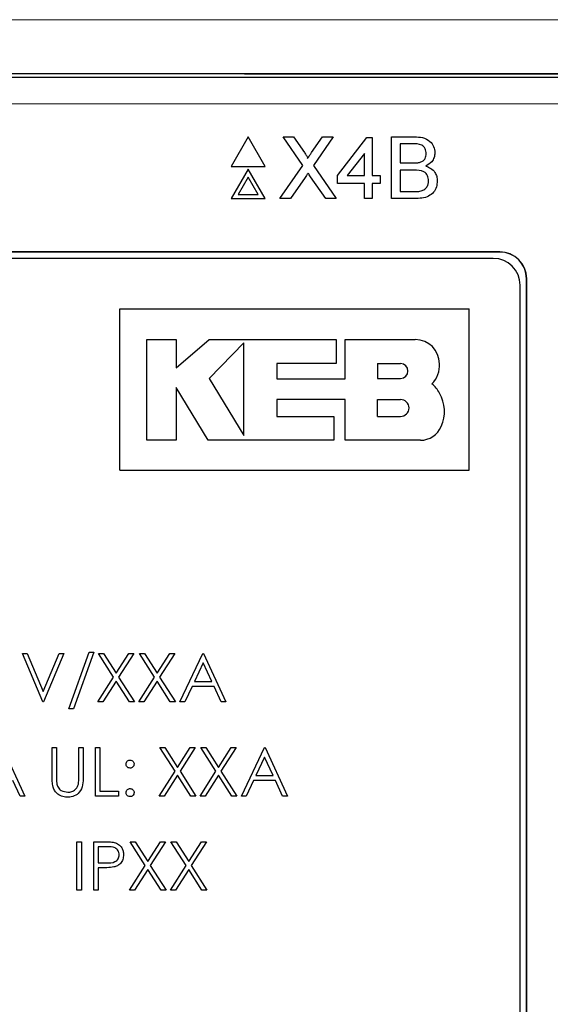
# Model space of a CAD drawing. Header units: millimetres. Extents: x 5 to 418, y 2 to 292.
# Tile 34 of 56: x 74 to 80, y 216 to 229. Entities that reach past the tile are written whole.
import ezdxf

# ---------------------------------------------------------------- set-up
doc = ezdxf.new("R2010")
doc.units = ezdxf.units.MM

msp = doc.modelspace()

# ---------------------------------------------------------------- linework, layer by layer
at = {"color": 7, "linetype": 'Continuous', "lineweight": 25}
for p, q in [((60.7701, 227.863), (81.7816, 227.863)), ((76.5735, 227.1222), (76.3618, 226.7555)), ((76.7852, 226.7555), (76.5735, 227.1222)), ((77.2497, 226.7681), (77.0057, 227.1222)), ((77.0057, 227.1222), (77.1359, 227.1222)), ((77.1359, 227.1222), (77.2697, 226.9281)), ((77.3595, 226.9279), (77.4928, 227.1222)), ((77.6249, 227.1222), (77.3809, 226.7668)), ((77.4928, 227.1222), (77.6249, 227.1222)), ((77.6793, 226.6406), (78.043, 227.1124)), ((78.043, 227.1124), (78.1118, 227.1124)), ((78.1118, 227.1124), (78.1118, 226.6406)), ((78.3477, 226.3555), (78.3477, 227.1222)), ((78.3477, 227.1222), (78.6347, 227.1222)), ((78.6018, 227.0337), (78.4558, 227.0337)), ((78.4558, 227.0337), (78.4558, 226.7979)), ((78.0135, 226.9167), (77.8006, 226.6406)), ((78.0135, 226.6406), (78.0135, 226.9167)), ((76.3618, 226.7555), (76.7852, 226.7555)), ((76.5735, 226.7222), (76.3618, 226.3555)), ((76.7852, 226.3555), (76.5735, 226.7222)), ((76.9664, 226.3555), (77.2497, 226.7681)), ((77.3809, 226.7668), (77.6642, 226.3555)), ((78.4558, 226.7979), (78.6138, 226.7979)), ((78.6247, 226.7094), (78.4558, 226.7094)), ((78.4558, 226.7094), (78.4558, 226.444)), ((76.5735, 226.6222), (76.4484, 226.4055)), ((76.6986, 226.4055), (76.5735, 226.6222)), ((77.2797, 226.6194), (77.0983, 226.3555)), ((77.5338, 226.3555), (77.3472, 226.6265)), ((77.6793, 226.5423), (77.6793, 226.6406)), ((77.8006, 226.6406), (78.0135, 226.6406)), ((78.1118, 226.6406), (78.2101, 226.6406)), ((78.2101, 226.6406), (78.2101, 226.5423)), ((78.0135, 226.5423), (77.6793, 226.5423)), ((78.0135, 226.3555), (78.0135, 226.5423)), ((78.1118, 226.5423), (78.1118, 226.3555)), ((78.2101, 226.5423), (78.1118, 226.5423)), ((76.3618, 226.3555), (76.7852, 226.3555)), ((76.4484, 226.4055), (76.6986, 226.4055)), ((77.0983, 226.3555), (76.9664, 226.3555)), ((77.6642, 226.3555), (77.5338, 226.3555)), ((78.1118, 226.3555), (78.0135, 226.3555)), ((78.6355, 226.3555), (78.3477, 226.3555)), ((78.4558, 226.444), (78.6372, 226.444)), ((79.6925, 225.6963), (62.8592, 225.6963)), ((79.6925, 225.694), (62.8592, 225.694)), ((79.6115, 225.6153), (62.9448, 225.6153)), ((80.0235, 211.863), (80.0235, 225.363)), ((80.0258, 211.863), (80.0258, 225.363)), ((79.9448, 211.9487), (79.9448, 225.282)), ((74.9801, 222.9889), (74.9801, 224.9889)), ((74.9801, 224.9889), (79.3134, 224.9889)), ((79.3134, 222.9889), (79.3134, 224.9889)), ((75.3175, 224.6082), (75.6782, 224.6082)), ((75.3175, 223.3596), (75.3175, 224.6082)), ((75.6782, 224.2584), (76.0886, 224.6082)), ((75.6782, 224.6082), (75.6782, 224.2584)), ((76.0886, 224.6082), (77.6626, 224.6082)), ((76.5189, 224.5692), (76.0886, 224.1266)), ((76.5189, 223.4195), (76.5189, 224.5692)), ((77.6626, 224.6082), (77.6626, 224.312)), ((77.7766, 224.1228), (77.7766, 224.6082)), ((77.7766, 224.6082), (78.6442, 224.6082)), ((76.9272, 224.312), (76.9272, 224.1228)), ((77.6626, 224.312), (76.9272, 224.312)), ((78.1766, 224.3096), (78.1766, 224.1266)), ((78.1766, 224.3096), (78.4621, 224.3096)), ((75.678, 224.0122), (75.678, 223.3596)), ((76.075, 223.3596), (75.678, 224.0122)), ((76.0886, 224.1266), (76.5189, 223.4195)), ((76.9272, 224.1228), (77.7766, 224.1228)), ((78.1766, 224.1266), (78.4621, 224.1266)), ((76.9274, 223.8646), (76.9274, 223.6555)), ((77.7766, 223.8646), (76.9274, 223.8646)), ((77.7766, 223.3596), (77.7766, 223.8646)), ((78.1766, 223.8646), (78.4621, 223.8646)), ((78.1766, 223.6555), (78.1766, 223.8646)), ((76.9274, 223.6555), (77.6332, 223.6555)), ((77.6332, 223.6555), (77.6332, 223.3596)), ((78.1766, 223.6555), (78.4621, 223.6555)), ((75.678, 223.3596), (75.3175, 223.3596)), ((77.6332, 223.3596), (76.075, 223.3596)), ((78.7077, 223.3596), (77.7766, 223.3596)), ((74.9801, 222.9889), (79.3134, 222.9889)), ((73.7736, 220.7158), (73.8313, 220.7158)), ((74.0274, 220.1158), (73.7736, 220.7158)), ((73.8313, 220.7158), (74.0313, 220.243)), ((74.0313, 220.243), (74.2313, 220.7158)), ((74.289, 220.7158), (74.0351, 220.1158)), ((74.2313, 220.7158), (74.289, 220.7158)), ((74.3505, 220.0312), (74.6015, 220.7312)), ((74.6582, 220.7312), (74.4073, 220.0312)), ((74.6015, 220.7312), (74.6582, 220.7312)), ((74.9041, 220.4218), (74.7159, 220.7158)), ((74.7159, 220.7158), (74.778, 220.7158)), ((74.778, 220.7158), (74.9351, 220.4704)), ((74.9351, 220.4704), (75.0922, 220.7158)), ((75.1544, 220.7158), (74.9663, 220.4218)), ((75.0922, 220.7158), (75.1544, 220.7158)), ((75.2236, 220.7158), (75.2857, 220.7158)), ((75.4118, 220.4218), (75.2236, 220.7158)), ((75.2857, 220.7158), (75.4428, 220.4704)), ((75.4428, 220.4704), (75.5999, 220.7158)), ((75.6621, 220.7158), (75.474, 220.4218)), ((75.5999, 220.7158), (75.6621, 220.7158)), ((75.7274, 220.1158), (76.0121, 220.7158)), ((76.0121, 220.7158), (76.0198, 220.7158)), ((76.0198, 220.7158), (76.2967, 220.1158)), ((76.0153, 220.5989), (75.9067, 220.3697)), ((76.1211, 220.3697), (76.0153, 220.5989)), ((74.7082, 220.1158), (74.9041, 220.4218)), ((74.9351, 220.3733), (74.7704, 220.1158)), ((75.0999, 220.1158), (74.9351, 220.3733)), ((74.9663, 220.4218), (75.1621, 220.1158)), ((75.2159, 220.1158), (75.4118, 220.4218)), ((75.4428, 220.3733), (75.278, 220.1158)), ((75.6076, 220.1158), (75.4428, 220.3733)), ((75.474, 220.4218), (75.6698, 220.1158)), ((75.9067, 220.3697), (76.1211, 220.3697)), ((75.8774, 220.3081), (75.7862, 220.1158)), ((76.1494, 220.3081), (75.8774, 220.3081)), ((76.2381, 220.1158), (76.1494, 220.3081)), ((74.0351, 220.1158), (74.0274, 220.1158)), ((74.7704, 220.1158), (74.7082, 220.1158)), ((75.1621, 220.1158), (75.0999, 220.1158)), ((75.278, 220.1158), (75.2159, 220.1158)), ((75.6698, 220.1158), (75.6076, 220.1158)), ((75.7862, 220.1158), (75.7274, 220.1158)), ((76.2967, 220.1158), (76.2381, 220.1158)), ((74.4073, 220.0312), (74.3505, 220.0312)), ((73.5274, 219.5491), (73.8044, 218.9491)), ((74.1428, 219.1868), (74.1428, 219.5491)), ((74.1428, 219.5491), (74.1967, 219.5491)), ((74.1967, 219.5491), (74.1967, 219.1897)), ((74.4736, 219.1897), (74.4736, 219.5491)), ((74.4736, 219.5491), (74.5274, 219.5491)), ((74.5274, 219.5491), (74.5274, 219.1868)), ((74.6813, 219.5491), (74.7351, 219.5491)), ((74.6813, 218.9491), (74.6813, 219.5491)), ((74.7351, 219.5491), (74.7351, 219.0107)), ((75.4774, 219.5491), (75.5396, 219.5491)), ((75.6657, 219.2552), (75.4774, 219.5491)), ((75.5396, 219.5491), (75.6967, 219.3037)), ((75.6967, 219.3037), (75.8538, 219.5491)), ((75.9159, 219.5491), (75.7278, 219.2552)), ((75.8538, 219.5491), (75.9159, 219.5491)), ((75.9851, 219.5491), (76.0473, 219.5491)), ((76.1734, 219.2552), (75.9851, 219.5491)), ((76.0473, 219.5491), (76.2044, 219.3037)), ((76.2044, 219.3037), (76.3615, 219.5491)), ((76.4236, 219.5491), (76.2355, 219.2552)), ((76.3615, 219.5491), (76.4236, 219.5491)), ((76.489, 218.9491), (76.7736, 219.5491)), ((76.7736, 219.5491), (76.7813, 219.5491)), ((76.7813, 219.5491), (77.0582, 218.9491)), ((76.7768, 219.4322), (76.6682, 219.203)), ((76.8826, 219.203), (76.7768, 219.4322)), ((75.4698, 218.9491), (75.6657, 219.2552)), ((75.7278, 219.2552), (75.9236, 218.9491)), ((75.9774, 218.9491), (76.1734, 219.2552)), ((76.2355, 219.2552), (76.4313, 218.9491)), ((73.7458, 218.9491), (73.6571, 219.1415)), ((75.6967, 219.2066), (75.5319, 218.9491)), ((75.8615, 218.9491), (75.6967, 219.2066)), ((76.2044, 219.2066), (76.0396, 218.9491)), ((76.3692, 218.9491), (76.2044, 219.2066)), ((76.639, 219.1415), (76.5478, 218.9491)), ((76.911, 219.1415), (76.639, 219.1415)), ((76.6682, 219.203), (76.8826, 219.203)), ((76.9997, 218.9491), (76.911, 219.1415)), ((74.7351, 219.0107), (74.9659, 219.0107)), ((74.9659, 219.0107), (74.9659, 218.9491)), ((73.8044, 218.9491), (73.7458, 218.9491)), ((74.9659, 218.9491), (74.6813, 218.9491)), ((75.5319, 218.9491), (75.4698, 218.9491)), ((75.9236, 218.9491), (75.8615, 218.9491)), ((76.0396, 218.9491), (75.9774, 218.9491)), ((76.4313, 218.9491), (76.3692, 218.9491)), ((76.5478, 218.9491), (76.489, 218.9491)), ((77.0582, 218.9491), (76.9997, 218.9491)), ((74.4505, 218.3825), (74.5044, 218.3825)), ((74.4505, 217.7825), (74.4505, 218.3825)), ((74.5044, 218.3825), (74.5044, 217.7825)), ((74.6582, 218.3825), (74.7759, 218.3825)), ((74.6582, 217.7825), (74.6582, 218.3825)), ((74.8218, 218.3209), (74.7121, 218.3209)), ((74.7121, 218.3209), (74.7121, 218.1209)), ((75.2964, 218.0885), (75.1082, 218.3825)), ((75.1082, 218.3825), (75.1704, 218.3825)), ((75.1704, 218.3825), (75.3274, 218.137)), ((75.3274, 218.137), (75.4845, 218.3825)), ((75.5467, 218.3825), (75.3586, 218.0885)), ((75.4845, 218.3825), (75.5467, 218.3825)), ((75.6159, 218.3825), (75.678, 218.3825)), ((75.8041, 218.0885), (75.6159, 218.3825)), ((75.678, 218.3825), (75.8351, 218.137)), ((75.8351, 218.137), (75.9922, 218.3825)), ((76.0544, 218.3825), (75.8663, 218.0885)), ((75.9922, 218.3825), (76.0544, 218.3825)), ((74.7121, 218.1209), (74.8171, 218.1196)), ((74.755, 218.0594), (74.7121, 218.0594)), ((74.7121, 218.0594), (74.7121, 217.7825)), ((75.1005, 217.7825), (75.2964, 218.0885)), ((75.3274, 218.0399), (75.1627, 217.7825)), ((75.4922, 217.7825), (75.3274, 218.0399)), ((75.3586, 218.0885), (75.5544, 217.7825)), ((75.6082, 217.7825), (75.8041, 218.0885)), ((75.8351, 218.0399), (75.6704, 217.7825)), ((75.9999, 217.7825), (75.8351, 218.0399)), ((75.8663, 218.0885), (76.0621, 217.7825)), ((74.5044, 217.7825), (74.4505, 217.7825)), ((74.7121, 217.7825), (74.6582, 217.7825)), ((75.1627, 217.7825), (75.1005, 217.7825)), ((75.5544, 217.7825), (75.4922, 217.7825)), ((75.6704, 217.7825), (75.6082, 217.7825)), ((76.0621, 217.7825), (75.9999, 217.7825))]:
    msp.add_line(p, q, dxfattribs=at)
at = {"color": 7, "linetype": 'Continuous', "lineweight": 18}
for p, q in [((81.7816, 227.5297), (60.7701, 227.5297)), ((79.6925, 225.694), (79.6925, 225.6963)), ((80.0235, 225.363), (80.0258, 225.363))]:
    msp.add_line(p, q, dxfattribs=at)
at = {"color": 7, "linetype": 'Continuous', "lineweight": 25}
for centre, radius, start, end in [((79.6115, 225.282), 0.3333, 0, 90), ((79.6925, 225.363), 0.3333, 0, 90), ((79.6925, 225.363), 0.331, 0, 90), ((78.6442, 224.3086), 0.2996, 0, 90), ((78.4621, 224.2181), 0.0915, 270, 90), ((78.6261, 224.2861), 0.3184, 314.77285, 4.06149), ((78.6102, 223.7705), 0.3761, 27.53535, 50.32104), ((78.5719, 223.7189), 0.4349, 334.55616, 31.23398), ((78.4621, 223.76), 0.1046, 270, 90), ((78.7077, 223.6372), 0.2776, 270, 337.75274)]:
    msp.add_arc(centre, radius, start, end, dxfattribs=at)
at = {"color": 7, "linetype": 'Continuous', "lineweight": 18}
for points, knots in [([(51.5901, 228.5641), (52.9321, 228.5654), (55.6162, 228.568), (59.6462, 228.5708), (63.6787, 228.5728), (67.7719, 228.574), (71.9249, 228.5743), (76.1376, 228.5737), (80.3505, 228.5722), (85.2934, 228.5694), (88.829, 228.5661), (90.9616, 228.5641)], [0, 0, 0, 0, 0.1023533, 0.2047216, 0.3071347, 0.4095627, 0.5164711, 0.6233964, 0.7303727, 0.8373661, 1, 1, 1, 1]), ([(90.9223, 227.8975), (88.794, 227.8995), (85.2666, 227.9028), (80.3353, 227.9056), (76.1319, 227.9072), (71.9265, 227.9078), (67.781, 227.9074), (63.6964, 227.9063), (59.673, 227.9042), (55.65, 227.9014), (52.9697, 227.8988), (51.6294, 227.8975)], [0, 0, 0, 0, 0.1626327, 0.269541, 0.3764665, 0.483443, 0.5904366, 0.6927901, 0.7951586, 0.8975718, 1, 1, 1, 1])]:
    msp.add_open_spline(points, degree=3, knots=knots, dxfattribs=at)
at = {"color": 7, "linetype": 'Continuous', "lineweight": 25}
for points, knots in [([(54.524, 227.8983), (57.3173, 227.9004), (62.9057, 227.9046), (71.2882, 227.9062), (79.6654, 227.9046), (85.2396, 227.9004), (88.0276, 227.8983)], [0, 0, 0, 0, 0.2502372, 0.500633, 0.7502376, 1, 1, 1, 1]), ([(78.6347, 227.1222), (78.6687, 227.1211), (78.7365, 227.1189), (78.8251, 227.0767), (78.8777, 227.0032), (78.8847, 226.95), (78.8883, 226.9235)], [0, 0, 0, 0, 0.2811161, 0.5600262, 0.7801115, 1, 1, 1, 1]), ([(78.7801, 226.914), (78.7779, 226.9348), (78.7744, 226.9661), (78.7509, 227.0013), (78.6989, 227.0374), (78.645, 227.0354), (78.6018, 227.0337)], [0, 0, 0, 0, 0.2495123, 0.3750187, 0.5002443, 1, 1, 1, 1]), ([(77.2697, 226.9281), (77.2783, 226.915), (77.2903, 226.8969), (77.3051, 226.8729), (77.308, 226.8609), (77.3095, 226.855)], [0, 0, 0, 0, 0.5612769, 0.7817626, 1, 1, 1, 1]), ([(77.3095, 226.855), (77.3188, 226.8686), (77.3355, 226.8929), (77.3522, 226.9172), (77.3595, 226.9279)], [0, 0, 0, 0, 0.5599999, 1, 1, 1, 1]), ([(78.706, 226.8069), (78.7182, 226.8119), (78.7426, 226.8217), (78.7746, 226.859), (78.778, 226.8931), (78.7801, 226.914)], [0, 0, 0, 0, 0.2808695, 0.5610626, 1, 1, 1, 1]), ([(78.8883, 226.9235), (78.8861, 226.9037), (78.8818, 226.8641), (78.8447, 226.8008), (78.8003, 226.7746), (78.7732, 226.7585)], [0, 0, 0, 0, 0.280336, 0.5608003, 1, 1, 1, 1]), ([(78.6138, 226.7979), (78.6312, 226.7979), (78.6622, 226.7979), (78.6926, 226.8042), (78.706, 226.8069)], [0, 0, 0, 0, 0.560393, 1, 1, 1, 1]), ([(78.8096, 226.5767), (78.8073, 226.5986), (78.8037, 226.6315), (78.7787, 226.668), (78.7267, 226.7088), (78.67, 226.7091), (78.6247, 226.7094)], [0, 0, 0, 0, 0.2498018, 0.3755461, 0.5011539, 1, 1, 1, 1]), ([(78.7732, 226.7585), (78.7955, 226.7504), (78.84, 226.7343), (78.8872, 226.6862), (78.9139, 226.6308), (78.9165, 226.5937), (78.9177, 226.5752)], [0, 0, 0, 0, 0.2802111, 0.5596695, 0.7797087, 1, 1, 1, 1]), ([(77.3158, 226.6721), (77.309, 226.6623), (77.2969, 226.6448), (77.2849, 226.6271), (77.2797, 226.6194)], [0, 0, 0, 0, 0.5600016, 1, 1, 1, 1]), ([(77.3472, 226.6265), (77.3413, 226.635), (77.3308, 226.6501), (77.3204, 226.6654), (77.3158, 226.6721)], [0, 0, 0, 0, 0.5599998, 1, 1, 1, 1]), ([(78.9177, 226.5752), (78.9154, 226.5499), (78.9106, 226.4993), (78.8732, 226.4309), (78.784, 226.3612), (78.6967, 226.3579), (78.6355, 226.3555)], [0, 0, 0, 0, 0.1871427, 0.3743187, 0.5607862, 1, 1, 1, 1]), ([(78.7027, 226.4477), (78.7196, 226.4519), (78.7533, 226.4602), (78.7888, 226.4951), (78.8071, 226.5361), (78.8088, 226.5631), (78.8096, 226.5767)], [0, 0, 0, 0, 0.2802899, 0.5590179, 0.7794024, 1, 1, 1, 1]), ([(78.6372, 226.444), (78.6494, 226.444), (78.6714, 226.444), (78.6932, 226.4465), (78.7027, 226.4477)], [0, 0, 0, 0, 0.56009932, 1, 1, 1, 1]), ([(75.0582, 219.3453), (75.0591, 219.3527), (75.061, 219.3674), (75.0745, 219.3836), (75.0909, 219.3937), (75.1024, 219.3948), (75.1082, 219.3953)], [0, 0, 0, 0, 0.2795852, 0.5594544, 0.7796968, 1, 1, 1, 1]), ([(75.1082, 219.3953), (75.1156, 219.3945), (75.1304, 219.3928), (75.1466, 219.379), (75.1568, 219.3627), (75.1578, 219.3511), (75.1582, 219.3453)], [0, 0, 0, 0, 0.2796016, 0.559212, 0.7794752, 1, 1, 1, 1]), ([(75.1082, 219.2953), (75.1008, 219.2962), (75.0861, 219.2979), (75.0698, 219.3115), (75.0597, 219.3279), (75.0587, 219.3395), (75.0582, 219.3453)], [0, 0, 0, 0, 0.2796468, 0.5592988, 0.7796148, 1, 1, 1, 1]), ([(75.1582, 219.3453), (75.1574, 219.3379), (75.1557, 219.3231), (75.142, 219.3069), (75.1256, 219.2968), (75.114, 219.2958), (75.1082, 219.2953)], [0, 0, 0, 0, 0.2795175, 0.5593264, 0.7795441, 1, 1, 1, 1]), ([(74.1535, 219.0603), (74.1497, 219.0838), (74.1428, 219.1257), (74.1428, 219.1681), (74.1428, 219.1868)], [0, 0, 0, 0, 0.55949858, 1, 1, 1, 1]), ([(74.1967, 219.1897), (74.1966, 219.1747), (74.1965, 219.1481), (74.1983, 219.1215), (74.1991, 219.1098)], [0, 0, 0, 0, 0.5601244, 1, 1, 1, 1]), ([(74.5274, 219.1868), (74.5269, 219.1533), (74.5259, 219.0869), (74.4897, 218.9983), (74.4199, 218.9422), (74.3673, 218.9366), (74.341, 218.9338)], [0, 0, 0, 0, 0.2816547, 0.5601107, 0.7800798, 1, 1, 1, 1]), ([(74.4675, 219.0965), (74.4697, 219.1138), (74.4738, 219.1447), (74.4737, 219.1759), (74.4736, 219.1897)], [0, 0, 0, 0, 0.5596244, 1, 1, 1, 1]), ([(74.341, 218.9338), (74.3182, 218.9353), (74.2727, 218.9384), (74.2153, 218.9682), (74.1732, 219.0102), (74.1601, 219.0436), (74.1535, 219.0603)], [0, 0, 0, 0, 0.2802208, 0.5599142, 0.7799519, 1, 1, 1, 1]), ([(74.1991, 219.1098), (74.2029, 219.0915), (74.2105, 219.0549), (74.2619, 219.0077), (74.3092, 219), (74.338, 218.9953)], [0, 0, 0, 0, 0.2810568, 0.5608207, 1, 1, 1, 1]), ([(74.338, 218.9953), (74.3546, 218.9971), (74.3876, 219.0006), (74.4277, 219.026), (74.4549, 219.0594), (74.4633, 219.0841), (74.4675, 219.0965)], [0, 0, 0, 0, 0.2797867, 0.5593768, 0.7795688, 1, 1, 1, 1]), ([(75.0582, 218.9915), (75.0591, 218.9988), (75.0608, 219.0136), (75.0744, 219.0299), (75.0908, 219.0399), (75.1024, 219.0409), (75.1082, 219.0415)], [0, 0, 0, 0, 0.27957625, 0.55928373, 0.7795524, 1, 1, 1, 1]), ([(75.1082, 219.0415), (75.1156, 219.0406), (75.1304, 219.0389), (75.1466, 219.0252), (75.1568, 219.0089), (75.1578, 218.9973), (75.1582, 218.9915)], [0, 0, 0, 0, 0.27960164, 0.55921202, 0.77947519, 1, 1, 1, 1]), ([(75.1082, 218.9415), (75.1009, 218.9424), (75.0861, 218.9442), (75.0699, 218.9578), (75.0598, 218.9741), (75.0588, 218.9857), (75.0582, 218.9915)], [0, 0, 0, 0, 0.2795812, 0.5591432, 0.7795754, 1, 1, 1, 1]), ([(75.1582, 218.9915), (75.1573, 218.9841), (75.1556, 218.9693), (75.1419, 218.9531), (75.1256, 218.943), (75.114, 218.942), (75.1082, 218.9415)], [0, 0, 0, 0, 0.2794691, 0.5593578, 0.7796739, 1, 1, 1, 1]), ([(74.7759, 218.3825), (74.8015, 218.3826), (74.8473, 218.3827), (74.8926, 218.3763), (74.9125, 218.3735)], [0, 0, 0, 0, 0.5603137, 1, 1, 1, 1]), ([(74.9736, 218.2213), (74.9709, 218.2385), (74.9668, 218.2644), (74.9447, 218.2915), (74.9023, 218.3219), (74.8576, 218.3214), (74.8218, 218.3209)], [0, 0, 0, 0, 0.2489693, 0.3747291, 0.500383, 1, 1, 1, 1]), ([(74.9125, 218.3735), (74.9308, 218.3669), (74.9672, 218.3537), (75.0049, 218.3131), (75.0248, 218.267), (75.0266, 218.2367), (75.0274, 218.2215)], [0, 0, 0, 0, 0.2797054, 0.5593809, 0.7795086, 1, 1, 1, 1]), ([(74.8171, 218.1196), (74.8537, 218.1195), (74.8994, 218.1193), (74.9437, 218.1494), (74.9668, 218.1769), (74.9709, 218.2036), (74.9736, 218.2213)], [0, 0, 0, 0, 0.4997206, 0.6253498, 0.7510825, 1, 1, 1, 1]), ([(75.0274, 218.2215), (75.026, 218.2018), (75.0232, 218.1622), (74.9931, 218.1141), (74.9522, 218.083), (74.9226, 218.0739), (74.9077, 218.0693)], [0, 0, 0, 0, 0.2800989, 0.5593238, 0.7794579, 1, 1, 1, 1]), ([(74.9077, 218.0693), (74.8793, 218.0657), (74.8286, 218.0593), (74.7775, 218.0594), (74.755, 218.0594)], [0, 0, 0, 0, 0.55969422, 1, 1, 1, 1])]:
    msp.add_open_spline(points, degree=3, knots=knots, dxfattribs=at)

doc.saveas('drawing.dxf')
